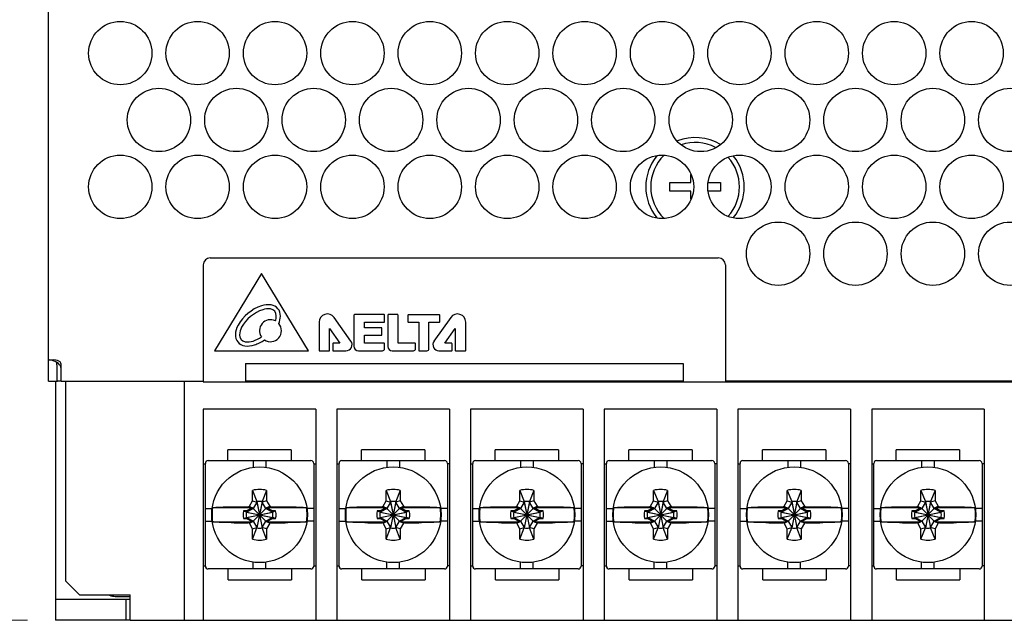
# Model space of a CAD drawing. Header units: inches. Extents: x 0 to 5108, y 0 to 2887.
# Tile 2 of 11: x 74 to 144, y 100 to 142. Entities that reach past the tile are written whole.
import ezdxf

# ---------------------------------------------------------------- set-up
doc = ezdxf.new("R2010")
doc.units = ezdxf.units.IN
doc.header["$MEASUREMENT"] = 0
doc.layers.add('Dimension', color=2, linetype='Continuous', lineweight=9)
doc.layers.add('Line', color=3, linetype='Continuous', lineweight=25)
doc.styles.add('ROMANS', font='romans')
doc.dimstyles.new('yutana', dxfattribs={"dimscale": 2, "dimtxt": 2, "dimasz": 1.5, "dimexe": 1, "dimexo": 1, "dimgap": 1, "dimtad": 1, "dimdec": 1, "dimzin": 0, "dimdsep": 46, "dimtxsty": 'ROMANS', "dimcen": 0, "dimadec": 0, "dimazin": 0, "dimtp": 0.01, "dimtm": 0.01, "dimtfac": 1, "dimtdec": 1, "dimtmove": 0, "dimatfit": 3, "dimfxl": 1, "dimtolj": 1, "dimtzin": 0, "dimlwd": 0, "dimlwe": 0, "dimarcsym": 0})

# ---------------------------------------------------------------- blocks, each defined once
blk = doc.blocks.new('*D13')
at = {"layer": 'Defpoints', "color": 0}
for p in [(66.546, 275.105), (79.596, 275.105), (77.046, 99.605)]:
    blk.add_point(p, dxfattribs=at)
at = {"layer": 'Dimension', "color": 0, "lineweight": 0}
for p, q in [((77.596, 275.105), (64.546, 275.105)), ((66.546, 102.605), (66.546, 272.105)), ((75.046, 99.605), (64.546, 99.605))]:
    blk.add_line(p, q, dxfattribs=at)
at = {"layer": 'Dimension', "color": 0}
for points in [[(66.046, 272.105), (67.046, 272.105), (66.546, 275.105)], [(66.046, 102.605), (67.046, 102.605), (66.546, 99.605)]]:
    blk.add_solid(points, dxfattribs=at)
at = {"layer": 'Dimension', "color": 0, "insert": (62.546, 188.105), "char_height": 4, "attachment_point": 5, "rotation": 90, "style": 'ROMANS'}
blk.add_mtext('\\A1;175.50', dxfattribs=at)

msp = doc.modelspace()

# ---------------------------------------------------------------- linework, layer by layer
at = {"layer": 'Line', "color": 7, "linetype": 'Continuous'}
for p, q in [((76.546, 118.105), (76.546, 269.906)), ((122.196, 130.705), (122.196, 131.276)), ((120.696, 130.105), (120.696, 130.705)), ((120.696, 130.705), (122.196, 130.705)), ((123.443, 130.705), (124.296, 130.705)), ((124.296, 130.705), (124.296, 130.105)), ((122.196, 130.105), (120.696, 130.105)), ((122.196, 129.532), (122.196, 130.105)), ((124.296, 130.105), (123.444, 130.105)), ((88.046, 125.355), (124.146, 125.355)), ((87.546, 124.855), (87.546, 116.555)), ((124.646, 124.855), (124.646, 116.555)), ((91.677, 124.255), (88.339, 118.755)), ((95.014, 118.755), (91.677, 124.255)), ((98.039, 119.441), (96.848, 121.125)), ((98.255, 121.294), (98.255, 119.083)), ((100.398, 121.324), (98.285, 121.324)), ((100.428, 120.81), (100.428, 121.294)), ((100.661, 121.292), (100.661, 119.062)), ((101.361, 121.322), (100.69, 121.322)), ((101.39, 119.288), (101.39, 121.292)), ((102.088, 121.288), (102.088, 120.809)), ((104.316, 121.318), (102.118, 121.318)), ((105.134, 121.125), (103.942, 119.441)), ((104.346, 120.809), (104.346, 121.288)), ((95.784, 120.787), (95.784, 118.785)), ((99.012, 120.389), (99.012, 120.781)), ((99.012, 120.781), (100.398, 120.781)), ((100.206, 120.389), (99.012, 120.389)), ((100.236, 119.885), (100.236, 120.359)), ((102.118, 120.779), (102.859, 120.779)), ((102.859, 120.779), (102.859, 118.785)), ((103.583, 118.904), (103.583, 120.779)), ((103.583, 120.779), (104.316, 120.779)), ((106.198, 118.785), (106.198, 120.787)), ((96.527, 118.785), (96.527, 120.34)), ((96.527, 120.34), (97.258, 119.288)), ((99.012, 119.294), (99.012, 119.855)), ((99.012, 119.855), (100.206, 119.855)), ((104.723, 119.288), (105.455, 120.34)), ((105.455, 120.34), (105.455, 118.785)), ((96.752, 119.258), (96.752, 118.785)), ((97.258, 119.288), (96.782, 119.288)), ((100.398, 119.294), (99.012, 119.294)), ((100.428, 118.904), (100.428, 119.264)), ((102.604, 119.288), (101.39, 119.288)), ((102.634, 118.904), (102.634, 119.259)), ((105.2, 119.288), (104.723, 119.288)), ((105.23, 118.785), (105.23, 119.258)), ((88.339, 118.755), (95.014, 118.755)), ((95.814, 118.755), (96.497, 118.755)), ((96.782, 118.755), (97.684, 118.755)), ((98.583, 118.755), (100.279, 118.755)), ((100.967, 118.755), (102.485, 118.755)), ((102.889, 118.755), (103.435, 118.755)), ((104.297, 118.755), (105.2, 118.755)), ((105.484, 118.755), (106.168, 118.755)), ((76.546, 118.105), (76.93, 118.105)), ((76.546, 116.605), (76.546, 118.092)), ((76.671, 118.099), (76.6, 118.105)), ((77.015, 117.989), (76.886, 118.041)), ((77.141, 117.924), (77.015, 117.989)), ((77.251, 117.848), (77.141, 117.924)), ((77.146, 117.764), (77.146, 117.92)), ((77.146, 117.764), (77.146, 116.605)), ((77.338, 117.766), (77.251, 117.848)), ((77.446, 116.605), (77.446, 117.805)), ((90.546, 117.855), (90.546, 116.555)), ((90.546, 117.855), (121.646, 117.855)), ((121.646, 117.855), (121.646, 116.555)), ((76.546, 116.605), (77.183, 116.605)), ((77.046, 116.605), (77.046, 99.605)), ((77.446, 116.605), (77.183, 116.605)), ((77.446, 116.605), (87.546, 116.605)), ((77.746, 116.605), (77.746, 102.405)), ((86.196, 116.605), (86.196, 99.605)), ((87.546, 116.555), (167.746, 116.555)), ((121.646, 116.605), (90.546, 116.605)), ((171.446, 116.605), (124.646, 116.605)), ((87.546, 114.605), (87.546, 99.605)), ((95.546, 114.605), (87.546, 114.605)), ((95.546, 114.605), (95.546, 99.605)), ((97.046, 114.605), (97.046, 99.605)), ((105.046, 114.605), (97.046, 114.605)), ((105.046, 114.605), (105.046, 99.605)), ((106.546, 114.605), (106.546, 99.605)), ((114.546, 114.605), (106.546, 114.605)), ((114.546, 114.605), (114.546, 99.605)), ((116.046, 114.605), (116.046, 99.605)), ((124.046, 114.605), (116.046, 114.605)), ((124.046, 114.605), (124.046, 99.605)), ((125.546, 114.605), (125.546, 99.605)), ((133.546, 114.605), (125.546, 114.605)), ((133.546, 114.605), (133.546, 99.605)), ((135.046, 114.605), (135.046, 99.605)), ((143.046, 114.605), (135.046, 114.605)), ((143.046, 114.605), (143.046, 99.605)), ((89.296, 110.955), (89.296, 111.725)), ((93.796, 111.725), (89.296, 111.725)), ((93.796, 111.725), (93.796, 110.955)), ((98.796, 110.955), (98.796, 111.725)), ((103.296, 111.725), (98.796, 111.725)), ((103.296, 111.725), (103.296, 110.955)), ((108.296, 110.955), (108.296, 111.725)), ((112.796, 111.725), (108.296, 111.725)), ((112.796, 111.725), (112.796, 110.955)), ((117.796, 110.955), (117.796, 111.725)), ((122.296, 111.725), (117.796, 111.725)), ((122.296, 111.725), (122.296, 110.955)), ((127.296, 110.955), (127.296, 111.725)), ((131.796, 111.725), (127.296, 111.725)), ((131.796, 111.725), (131.796, 110.955)), ((136.796, 110.955), (136.796, 111.725)), ((141.296, 111.725), (136.796, 111.725)), ((141.296, 111.725), (141.296, 110.955)), ((87.546, 110.725), (87.696, 110.725)), ((87.696, 103.455), (87.696, 110.755)), ((87.896, 110.955), (95.196, 110.955)), ((91.096, 110.955), (91.096, 110.474)), ((91.996, 110.955), (91.996, 110.473)), ((95.396, 110.755), (95.396, 103.455)), ((95.396, 110.725), (95.546, 110.725)), ((97.046, 110.725), (97.196, 110.725)), ((97.196, 103.455), (97.196, 110.755)), ((97.396, 110.955), (104.696, 110.955)), ((100.596, 110.955), (100.596, 110.474)), ((101.496, 110.955), (101.496, 110.473)), ((104.896, 110.755), (104.896, 103.455)), ((105.046, 110.725), (104.896, 110.725)), ((106.546, 110.725), (106.696, 110.725)), ((106.696, 103.455), (106.696, 110.755)), ((106.896, 110.955), (114.196, 110.955)), ((110.096, 110.955), (110.096, 110.474)), ((110.996, 110.955), (110.996, 110.473)), ((114.396, 110.755), (114.396, 103.455)), ((114.546, 110.725), (114.396, 110.725)), ((116.046, 110.725), (116.196, 110.725)), ((116.196, 103.455), (116.196, 110.755)), ((116.396, 110.955), (123.696, 110.955)), ((119.596, 110.955), (119.596, 110.474)), ((120.496, 110.955), (120.496, 110.473)), ((123.896, 110.755), (123.896, 103.455)), ((124.046, 110.725), (123.896, 110.725)), ((125.546, 110.725), (125.696, 110.725)), ((125.696, 103.455), (125.696, 110.755)), ((125.896, 110.955), (133.196, 110.955)), ((129.096, 110.955), (129.096, 110.474)), ((129.996, 110.955), (129.996, 110.473)), ((133.396, 110.755), (133.396, 103.455)), ((133.546, 110.725), (133.396, 110.725)), ((135.046, 110.725), (135.196, 110.725)), ((135.196, 103.455), (135.196, 110.755)), ((135.396, 110.955), (142.696, 110.955)), ((138.596, 110.955), (138.596, 110.474)), ((139.496, 110.955), (139.496, 110.473)), ((142.896, 110.755), (142.896, 103.455)), ((143.046, 110.725), (142.896, 110.725)), ((91.046, 108.095), (91.046, 108.835)), ((91.046, 108.835), (91.361, 108.037)), ((92.046, 108.835), (91.731, 108.037)), ((92.046, 108.835), (92.046, 108.095)), ((100.546, 108.095), (100.546, 108.835)), ((100.546, 108.835), (100.861, 108.037)), ((101.546, 108.835), (101.231, 108.037)), ((101.546, 108.835), (101.546, 108.095)), ((110.046, 108.095), (110.046, 108.835)), ((110.046, 108.835), (110.361, 108.037)), ((111.046, 108.835), (110.731, 108.037)), ((111.046, 108.835), (111.046, 108.095)), ((119.546, 108.095), (119.546, 108.835)), ((119.546, 108.835), (119.861, 108.037)), ((120.546, 108.835), (120.231, 108.037)), ((120.546, 108.835), (120.546, 108.095)), ((129.046, 108.095), (129.046, 108.835)), ((129.046, 108.835), (129.361, 108.037)), ((130.046, 108.835), (129.731, 108.037)), ((130.046, 108.835), (130.046, 108.095)), ((138.546, 108.835), (138.861, 108.037)), ((138.546, 108.095), (138.546, 108.835)), ((139.546, 108.835), (139.231, 108.037)), ((139.546, 108.835), (139.546, 108.095)), ((90.823, 107.709), (91.046, 108.095)), ((91.046, 108.095), (91.361, 108)), ((91.361, 108), (91.101, 107.55)), ((91.361, 108.037), (91.731, 106.174)), ((91.361, 108.037), (91.361, 108)), ((91.731, 108.037), (91.361, 106.174)), ((91.361, 108), (91.731, 106.211)), ((91.731, 108), (91.361, 106.211)), ((92.046, 108.095), (91.731, 108)), ((91.731, 108), (91.731, 108.037)), ((91.991, 107.55), (91.731, 108)), ((92.046, 108.095), (92.269, 107.709)), ((100.323, 107.709), (100.546, 108.095)), ((100.546, 108.095), (100.861, 108)), ((100.861, 108), (100.601, 107.55)), ((100.861, 108.037), (101.231, 106.174)), ((100.861, 108.037), (100.861, 108)), ((101.231, 108.037), (100.861, 106.174)), ((100.861, 108), (101.231, 106.211)), ((101.231, 108), (100.861, 106.211)), ((101.546, 108.095), (101.231, 108)), ((101.231, 108), (101.231, 108.037)), ((101.491, 107.55), (101.231, 108)), ((101.546, 108.095), (101.769, 107.709)), ((109.823, 107.709), (110.046, 108.095)), ((110.046, 108.095), (110.361, 108)), ((110.361, 108), (110.101, 107.55)), ((110.361, 108.037), (110.731, 106.174)), ((110.361, 108.037), (110.361, 108)), ((110.731, 108.037), (110.361, 106.174)), ((110.361, 108), (110.731, 106.211)), ((110.731, 108), (110.361, 106.211)), ((111.046, 108.095), (110.731, 108)), ((110.731, 108), (110.731, 108.037)), ((110.991, 107.55), (110.731, 108)), ((111.046, 108.095), (111.269, 107.709)), ((119.323, 107.709), (119.546, 108.095)), ((119.546, 108.095), (119.861, 108)), ((119.861, 108), (119.601, 107.55)), ((119.861, 108.037), (120.231, 106.174)), ((119.861, 108.037), (119.861, 108)), ((120.231, 108.037), (119.861, 106.174)), ((119.861, 108), (120.231, 106.211)), ((120.231, 108), (119.861, 106.211)), ((120.546, 108.095), (120.231, 108)), ((120.231, 108), (120.231, 108.037)), ((120.491, 107.55), (120.231, 108)), ((120.546, 108.095), (120.769, 107.709)), ((128.823, 107.709), (129.046, 108.095)), ((129.046, 108.095), (129.361, 108)), ((129.361, 108), (129.101, 107.55)), ((129.361, 108.037), (129.731, 106.174)), ((129.361, 108.037), (129.361, 108)), ((129.731, 108.037), (129.361, 106.174)), ((129.361, 108), (129.731, 106.211)), ((129.731, 108), (129.361, 106.211)), ((130.046, 108.095), (129.731, 108)), ((129.731, 108), (129.731, 108.037)), ((129.991, 107.55), (129.731, 108)), ((130.046, 108.095), (130.269, 107.709)), ((138.323, 107.709), (138.546, 108.095)), ((138.546, 108.095), (138.861, 108)), ((138.861, 108), (138.601, 107.55)), ((138.861, 108.037), (139.231, 106.174)), ((138.861, 108.037), (138.861, 108)), ((139.231, 108.037), (138.861, 106.174)), ((138.861, 108), (139.231, 106.211)), ((139.231, 108), (138.861, 106.211)), ((139.546, 108.095), (139.231, 108)), ((139.231, 108), (139.231, 108.037)), ((139.491, 107.55), (139.231, 108)), ((139.546, 108.095), (139.769, 107.709)), ((87.696, 107.555), (88.178, 107.555)), ((91.035, 107.605), (88.204, 107.605)), ((89.732, 107.671), (90.726, 107.671)), ((90.626, 107.374), (90.403, 107.374)), ((90.403, 107.374), (90.614, 107.29)), ((90.614, 106.92), (92.478, 107.29)), ((90.651, 107.29), (90.614, 107.29)), ((90.614, 107.29), (92.478, 106.92)), ((91.028, 107.592), (90.626, 107.374)), ((90.626, 107.374), (90.651, 107.29)), ((91.101, 107.55), (90.651, 107.29)), ((90.651, 106.92), (92.441, 107.29)), ((90.651, 107.29), (92.441, 106.92)), ((90.726, 107.671), (90.823, 107.709)), ((90.823, 107.709), (90.974, 107.623)), ((90.974, 107.623), (91.035, 107.605)), ((91.028, 107.592), (91.035, 107.605)), ((91.028, 107.592), (91.101, 107.55)), ((91.991, 107.55), (91.101, 106.661)), ((91.101, 107.55), (91.991, 106.661)), ((92.065, 107.592), (91.991, 107.55)), ((92.441, 107.29), (91.991, 107.55)), ((92.118, 107.623), (92.057, 107.605)), ((94.888, 107.605), (92.057, 107.605)), ((92.065, 107.592), (92.057, 107.605)), ((92.466, 107.374), (92.065, 107.592)), ((92.269, 107.709), (92.118, 107.623)), ((92.269, 107.709), (92.366, 107.671)), ((92.366, 107.671), (93.36, 107.671)), ((92.466, 107.374), (92.441, 107.29)), ((92.478, 107.29), (92.441, 107.29)), ((92.689, 107.374), (92.466, 107.374)), ((92.689, 107.374), (92.478, 107.29)), ((95.396, 107.555), (94.914, 107.555)), ((97.196, 107.555), (97.678, 107.555)), ((100.535, 107.605), (97.704, 107.605)), ((99.232, 107.671), (100.226, 107.671)), ((100.126, 107.374), (99.903, 107.374)), ((99.903, 107.374), (100.114, 107.29)), ((100.151, 107.29), (100.114, 107.29)), ((100.114, 106.92), (101.978, 107.29)), ((100.114, 107.29), (101.978, 106.92)), ((100.528, 107.592), (100.126, 107.374)), ((100.126, 107.374), (100.151, 107.29)), ((100.601, 107.55), (100.151, 107.29)), ((100.151, 106.92), (101.941, 107.29)), ((100.151, 107.29), (101.941, 106.92)), ((100.226, 107.671), (100.323, 107.709)), ((100.323, 107.709), (100.474, 107.623)), ((100.474, 107.623), (100.535, 107.605)), ((100.528, 107.592), (100.535, 107.605)), ((100.528, 107.592), (100.601, 107.55)), ((101.491, 107.55), (100.601, 106.661)), ((100.601, 107.55), (101.491, 106.661)), ((101.565, 107.592), (101.491, 107.55)), ((101.941, 107.29), (101.491, 107.55)), ((101.618, 107.623), (101.557, 107.605)), ((101.565, 107.592), (101.557, 107.605)), ((104.388, 107.605), (101.557, 107.605)), ((101.966, 107.374), (101.565, 107.592)), ((101.769, 107.709), (101.618, 107.623)), ((101.769, 107.709), (101.866, 107.671)), ((101.866, 107.671), (102.86, 107.671)), ((101.966, 107.374), (101.941, 107.29)), ((101.978, 107.29), (101.941, 107.29)), ((102.189, 107.374), (101.966, 107.374)), ((102.189, 107.374), (101.978, 107.29)), ((104.896, 107.555), (104.414, 107.555)), ((106.696, 107.555), (107.178, 107.555)), ((110.035, 107.605), (107.204, 107.605)), ((108.732, 107.671), (109.726, 107.671)), ((109.626, 107.374), (109.403, 107.374)), ((109.403, 107.374), (109.614, 107.29)), ((109.651, 107.29), (109.614, 107.29)), ((109.614, 106.92), (111.478, 107.29)), ((109.614, 107.29), (111.478, 106.92)), ((110.028, 107.592), (109.626, 107.374)), ((109.626, 107.374), (109.651, 107.29)), ((110.101, 107.55), (109.651, 107.29)), ((109.651, 106.92), (111.441, 107.29)), ((109.651, 107.29), (111.441, 106.92)), ((109.726, 107.671), (109.823, 107.709)), ((109.823, 107.709), (109.974, 107.623)), ((109.974, 107.623), (110.035, 107.605)), ((110.028, 107.592), (110.035, 107.605)), ((110.028, 107.592), (110.101, 107.55)), ((110.991, 107.55), (110.101, 106.661)), ((110.101, 107.55), (110.991, 106.661)), ((111.065, 107.592), (110.991, 107.55)), ((111.441, 107.29), (110.991, 107.55)), ((111.118, 107.623), (111.057, 107.605)), ((111.065, 107.592), (111.057, 107.605)), ((113.888, 107.605), (111.057, 107.605)), ((111.466, 107.374), (111.065, 107.592)), ((111.269, 107.709), (111.118, 107.623)), ((111.269, 107.709), (111.366, 107.671)), ((111.366, 107.671), (112.36, 107.671)), ((111.466, 107.374), (111.441, 107.29)), ((111.478, 107.29), (111.441, 107.29)), ((111.689, 107.374), (111.466, 107.374)), ((111.689, 107.374), (111.478, 107.29)), ((114.396, 107.555), (113.914, 107.555)), ((116.196, 107.555), (116.678, 107.555)), ((119.535, 107.605), (116.704, 107.605)), ((118.232, 107.671), (119.226, 107.671)), ((119.126, 107.374), (118.903, 107.374)), ((118.903, 107.374), (119.114, 107.29)), ((119.151, 107.29), (119.114, 107.29)), ((119.114, 107.29), (120.978, 106.92)), ((119.114, 106.92), (120.978, 107.29)), ((119.528, 107.592), (119.126, 107.374)), ((119.126, 107.374), (119.151, 107.29)), ((119.601, 107.55), (119.151, 107.29)), ((119.151, 107.29), (120.941, 106.92)), ((119.151, 106.92), (120.941, 107.29)), ((119.226, 107.671), (119.323, 107.709)), ((119.323, 107.709), (119.474, 107.623)), ((119.474, 107.623), (119.535, 107.605)), ((119.528, 107.592), (119.535, 107.605)), ((119.528, 107.592), (119.601, 107.55)), ((120.491, 107.55), (119.601, 106.661)), ((119.601, 107.55), (120.491, 106.661)), ((120.565, 107.592), (120.491, 107.55)), ((120.941, 107.29), (120.491, 107.55)), ((120.618, 107.623), (120.557, 107.605)), ((120.565, 107.592), (120.557, 107.605)), ((123.388, 107.605), (120.557, 107.605)), ((120.966, 107.374), (120.565, 107.592)), ((120.769, 107.709), (120.618, 107.623)), ((120.769, 107.709), (120.866, 107.671)), ((120.866, 107.671), (121.86, 107.671)), ((120.966, 107.374), (120.941, 107.29)), ((120.978, 107.29), (120.941, 107.29)), ((121.189, 107.374), (120.966, 107.374)), ((121.189, 107.374), (120.978, 107.29)), ((123.896, 107.555), (123.414, 107.555)), ((125.696, 107.555), (126.178, 107.555)), ((129.035, 107.605), (126.204, 107.605)), ((127.732, 107.671), (128.726, 107.671)), ((128.626, 107.374), (128.403, 107.374)), ((128.403, 107.374), (128.614, 107.29)), ((128.651, 107.29), (128.614, 107.29)), ((128.614, 107.29), (130.478, 106.92)), ((128.614, 106.92), (130.478, 107.29)), ((129.028, 107.592), (128.626, 107.374)), ((128.626, 107.374), (128.651, 107.29)), ((129.101, 107.55), (128.651, 107.29)), ((128.651, 107.29), (130.441, 106.92)), ((128.651, 106.92), (130.441, 107.29)), ((128.726, 107.671), (128.823, 107.709)), ((128.823, 107.709), (128.974, 107.623)), ((128.974, 107.623), (129.035, 107.605)), ((129.028, 107.592), (129.035, 107.605)), ((129.028, 107.592), (129.101, 107.55)), ((129.101, 107.55), (129.991, 106.661)), ((129.991, 107.55), (129.101, 106.661)), ((130.065, 107.592), (129.991, 107.55)), ((130.441, 107.29), (129.991, 107.55)), ((130.118, 107.623), (130.057, 107.605)), ((130.065, 107.592), (130.057, 107.605)), ((132.888, 107.605), (130.057, 107.605)), ((130.466, 107.374), (130.065, 107.592)), ((130.269, 107.709), (130.118, 107.623)), ((130.269, 107.709), (130.366, 107.671)), ((130.366, 107.671), (131.36, 107.671)), ((130.466, 107.374), (130.441, 107.29)), ((130.478, 107.29), (130.441, 107.29)), ((130.689, 107.374), (130.466, 107.374)), ((130.689, 107.374), (130.478, 107.29)), ((133.396, 107.555), (132.914, 107.555)), ((135.196, 107.555), (135.678, 107.555)), ((138.535, 107.605), (135.704, 107.605)), ((137.232, 107.671), (138.226, 107.671)), ((137.903, 107.374), (138.114, 107.29)), ((138.126, 107.374), (137.903, 107.374)), ((138.151, 107.29), (138.114, 107.29)), ((138.114, 107.29), (139.978, 106.92)), ((138.114, 106.92), (139.978, 107.29)), ((138.528, 107.592), (138.126, 107.374)), ((138.126, 107.374), (138.151, 107.29)), ((138.601, 107.55), (138.151, 107.29)), ((138.151, 107.29), (139.941, 106.92)), ((138.151, 106.92), (139.941, 107.29)), ((138.226, 107.671), (138.323, 107.709)), ((138.323, 107.709), (138.474, 107.623)), ((138.474, 107.623), (138.535, 107.605)), ((138.528, 107.592), (138.535, 107.605)), ((138.528, 107.592), (138.601, 107.55)), ((138.601, 107.55), (139.491, 106.661)), ((139.491, 107.55), (138.601, 106.661)), ((139.565, 107.592), (139.491, 107.55)), ((139.941, 107.29), (139.491, 107.55)), ((139.618, 107.623), (139.557, 107.605)), ((139.565, 107.592), (139.557, 107.605)), ((142.388, 107.605), (139.557, 107.605)), ((139.966, 107.374), (139.565, 107.592)), ((139.769, 107.709), (139.618, 107.623)), ((139.769, 107.709), (139.866, 107.671)), ((139.866, 107.671), (140.86, 107.671)), ((139.966, 107.374), (139.941, 107.29)), ((139.978, 107.29), (139.941, 107.29)), ((140.189, 107.374), (139.966, 107.374)), ((140.189, 107.374), (139.978, 107.29)), ((142.896, 107.555), (142.414, 107.555)), ((87.696, 106.655), (88.178, 106.655)), ((88.204, 106.605), (91.035, 106.605)), ((89.732, 106.54), (90.726, 106.54)), ((90.403, 106.837), (90.614, 106.92)), ((90.403, 106.837), (90.626, 106.837)), ((90.614, 106.92), (90.651, 106.92)), ((90.626, 106.837), (90.651, 106.92)), ((90.626, 106.837), (91.028, 106.619)), ((90.651, 106.92), (91.101, 106.661)), ((90.823, 106.502), (90.726, 106.54)), ((90.823, 106.502), (90.974, 106.588)), ((91.046, 106.116), (90.823, 106.502)), ((90.974, 106.588), (91.035, 106.605)), ((91.028, 106.619), (91.101, 106.661)), ((91.028, 106.619), (91.035, 106.605)), ((91.101, 106.661), (91.361, 106.211)), ((91.731, 106.211), (91.991, 106.661)), ((91.991, 106.661), (92.441, 106.92)), ((92.065, 106.619), (91.991, 106.661)), ((92.269, 106.502), (92.046, 106.116)), ((92.065, 106.619), (92.057, 106.605)), ((92.057, 106.605), (94.888, 106.605)), ((92.118, 106.588), (92.057, 106.605)), ((92.065, 106.619), (92.466, 106.837)), ((92.269, 106.502), (92.118, 106.588)), ((92.366, 106.54), (92.269, 106.502)), ((92.366, 106.54), (93.36, 106.54)), ((92.466, 106.837), (92.441, 106.92)), ((92.441, 106.92), (92.478, 106.92)), ((92.466, 106.837), (92.689, 106.837)), ((92.689, 106.837), (92.478, 106.92)), ((95.396, 106.655), (94.914, 106.655)), ((97.196, 106.655), (97.678, 106.655)), ((97.704, 106.605), (100.535, 106.605)), ((99.232, 106.54), (100.226, 106.54)), ((99.903, 106.837), (100.114, 106.92)), ((99.903, 106.837), (100.126, 106.837)), ((100.114, 106.92), (100.151, 106.92)), ((100.126, 106.837), (100.151, 106.92)), ((100.126, 106.837), (100.528, 106.619)), ((100.151, 106.92), (100.601, 106.661)), ((100.323, 106.502), (100.226, 106.54)), ((100.323, 106.502), (100.474, 106.588)), ((100.546, 106.116), (100.323, 106.502)), ((100.474, 106.588), (100.535, 106.605)), ((100.528, 106.619), (100.601, 106.661)), ((100.528, 106.619), (100.535, 106.605)), ((100.601, 106.661), (100.861, 106.211)), ((101.231, 106.211), (101.491, 106.661)), ((101.491, 106.661), (101.941, 106.92)), ((101.565, 106.619), (101.491, 106.661)), ((101.769, 106.502), (101.546, 106.116)), ((101.565, 106.619), (101.557, 106.605)), ((101.557, 106.605), (104.388, 106.605)), ((101.618, 106.588), (101.557, 106.605)), ((101.565, 106.619), (101.966, 106.837)), ((101.769, 106.502), (101.618, 106.588)), ((101.866, 106.54), (101.769, 106.502)), ((101.866, 106.54), (102.86, 106.54)), ((101.966, 106.837), (101.941, 106.92)), ((101.941, 106.92), (101.978, 106.92)), ((101.966, 106.837), (102.189, 106.837)), ((102.189, 106.837), (101.978, 106.92)), ((104.896, 106.655), (104.414, 106.655)), ((106.696, 106.655), (107.178, 106.655)), ((107.204, 106.605), (110.035, 106.605)), ((108.732, 106.54), (109.726, 106.54)), ((109.403, 106.837), (109.614, 106.92)), ((109.403, 106.837), (109.626, 106.837)), ((109.614, 106.92), (109.651, 106.92)), ((109.626, 106.837), (109.651, 106.92)), ((109.626, 106.837), (110.028, 106.619)), ((109.651, 106.92), (110.101, 106.661)), ((109.823, 106.502), (109.726, 106.54)), ((109.823, 106.502), (109.974, 106.588)), ((110.046, 106.116), (109.823, 106.502)), ((109.974, 106.588), (110.035, 106.605)), ((110.028, 106.619), (110.101, 106.661)), ((110.028, 106.619), (110.035, 106.605)), ((110.101, 106.661), (110.361, 106.211)), ((110.731, 106.211), (110.991, 106.661)), ((110.991, 106.661), (111.441, 106.92)), ((111.065, 106.619), (110.991, 106.661)), ((111.269, 106.502), (111.046, 106.116)), ((111.065, 106.619), (111.057, 106.605)), ((111.057, 106.605), (113.888, 106.605)), ((111.118, 106.588), (111.057, 106.605)), ((111.065, 106.619), (111.466, 106.837)), ((111.269, 106.502), (111.118, 106.588)), ((111.366, 106.54), (111.269, 106.502)), ((111.366, 106.54), (112.36, 106.54)), ((111.466, 106.837), (111.441, 106.92)), ((111.441, 106.92), (111.478, 106.92)), ((111.466, 106.837), (111.689, 106.837)), ((111.689, 106.837), (111.478, 106.92)), ((114.396, 106.655), (113.914, 106.655)), ((116.196, 106.655), (116.678, 106.655)), ((116.704, 106.605), (119.535, 106.605)), ((118.232, 106.54), (119.226, 106.54)), ((118.903, 106.837), (119.114, 106.92)), ((118.903, 106.837), (119.126, 106.837)), ((119.114, 106.92), (119.151, 106.92)), ((119.126, 106.837), (119.151, 106.92)), ((119.126, 106.837), (119.528, 106.619)), ((119.151, 106.92), (119.601, 106.661)), ((119.323, 106.502), (119.226, 106.54)), ((119.323, 106.502), (119.474, 106.588)), ((119.546, 106.116), (119.323, 106.502)), ((119.474, 106.588), (119.535, 106.605)), ((119.528, 106.619), (119.601, 106.661)), ((119.528, 106.619), (119.535, 106.605)), ((119.601, 106.661), (119.861, 106.211)), ((120.231, 106.211), (120.491, 106.661)), ((120.491, 106.661), (120.941, 106.92)), ((120.565, 106.619), (120.491, 106.661)), ((120.769, 106.502), (120.546, 106.116)), ((120.565, 106.619), (120.557, 106.605)), ((120.557, 106.605), (123.388, 106.605)), ((120.618, 106.588), (120.557, 106.605)), ((120.565, 106.619), (120.966, 106.837)), ((120.769, 106.502), (120.618, 106.588)), ((120.866, 106.54), (120.769, 106.502)), ((120.866, 106.54), (121.86, 106.54)), ((120.966, 106.837), (120.941, 106.92)), ((120.941, 106.92), (120.978, 106.92)), ((120.966, 106.837), (121.189, 106.837)), ((121.189, 106.837), (120.978, 106.92)), ((123.896, 106.655), (123.414, 106.655)), ((125.696, 106.655), (126.178, 106.655)), ((126.204, 106.605), (129.035, 106.605)), ((127.732, 106.54), (128.726, 106.54)), ((128.403, 106.837), (128.614, 106.92)), ((128.403, 106.837), (128.626, 106.837)), ((128.614, 106.92), (128.651, 106.92)), ((128.626, 106.837), (128.651, 106.92)), ((128.626, 106.837), (129.028, 106.619)), ((128.651, 106.92), (129.101, 106.661)), ((128.823, 106.502), (128.726, 106.54)), ((128.823, 106.502), (128.974, 106.588)), ((129.046, 106.116), (128.823, 106.502)), ((128.974, 106.588), (129.035, 106.605)), ((129.028, 106.619), (129.101, 106.661)), ((129.028, 106.619), (129.035, 106.605)), ((129.101, 106.661), (129.361, 106.211)), ((129.731, 106.211), (129.991, 106.661)), ((129.991, 106.661), (130.441, 106.92)), ((130.065, 106.619), (129.991, 106.661)), ((130.269, 106.502), (130.046, 106.116)), ((130.065, 106.619), (130.057, 106.605)), ((130.057, 106.605), (132.888, 106.605)), ((130.118, 106.588), (130.057, 106.605)), ((130.065, 106.619), (130.466, 106.837)), ((130.269, 106.502), (130.118, 106.588)), ((130.366, 106.54), (130.269, 106.502)), ((130.366, 106.54), (131.36, 106.54)), ((130.466, 106.837), (130.441, 106.92)), ((130.441, 106.92), (130.478, 106.92)), ((130.466, 106.837), (130.689, 106.837)), ((130.689, 106.837), (130.478, 106.92)), ((133.396, 106.655), (132.914, 106.655)), ((135.196, 106.655), (135.678, 106.655)), ((135.704, 106.605), (138.535, 106.605)), ((137.232, 106.54), (138.226, 106.54)), ((137.903, 106.837), (138.114, 106.92)), ((137.903, 106.837), (138.126, 106.837)), ((138.114, 106.92), (138.151, 106.92)), ((138.126, 106.837), (138.151, 106.92)), ((138.126, 106.837), (138.528, 106.619)), ((138.151, 106.92), (138.601, 106.661)), ((138.323, 106.502), (138.226, 106.54)), ((138.323, 106.502), (138.474, 106.588)), ((138.546, 106.116), (138.323, 106.502)), ((138.474, 106.588), (138.535, 106.605)), ((138.528, 106.619), (138.601, 106.661)), ((138.528, 106.619), (138.535, 106.605)), ((138.601, 106.661), (138.861, 106.211)), ((139.231, 106.211), (139.491, 106.661)), ((139.491, 106.661), (139.941, 106.92)), ((139.565, 106.619), (139.491, 106.661)), ((139.769, 106.502), (139.546, 106.116)), ((139.565, 106.619), (139.557, 106.605)), ((139.557, 106.605), (142.388, 106.605)), ((139.618, 106.588), (139.557, 106.605)), ((139.565, 106.619), (139.966, 106.837)), ((139.769, 106.502), (139.618, 106.588)), ((139.866, 106.54), (139.769, 106.502)), ((139.866, 106.54), (140.86, 106.54)), ((139.966, 106.837), (139.941, 106.92)), ((139.941, 106.92), (139.978, 106.92)), ((139.966, 106.837), (140.189, 106.837)), ((140.189, 106.837), (139.978, 106.92)), ((142.896, 106.655), (142.414, 106.655)), ((91.046, 106.116), (91.361, 106.211)), ((91.046, 105.376), (91.361, 106.174)), ((91.046, 105.376), (91.046, 106.116)), ((91.361, 106.211), (91.361, 106.174)), ((91.731, 106.174), (91.731, 106.211)), ((92.046, 106.116), (91.731, 106.211)), ((92.046, 105.376), (91.731, 106.174)), ((92.046, 106.116), (92.046, 105.376)), ((100.546, 106.116), (100.861, 106.211)), ((100.546, 105.376), (100.861, 106.174)), ((100.546, 105.376), (100.546, 106.116)), ((100.861, 106.211), (100.861, 106.174)), ((101.231, 106.174), (101.231, 106.211)), ((101.546, 106.116), (101.231, 106.211)), ((101.546, 105.376), (101.231, 106.174)), ((101.546, 106.116), (101.546, 105.376)), ((110.046, 106.116), (110.361, 106.211)), ((110.046, 105.376), (110.361, 106.174)), ((110.046, 105.376), (110.046, 106.116)), ((110.361, 106.211), (110.361, 106.174)), ((110.731, 106.174), (110.731, 106.211)), ((111.046, 106.116), (110.731, 106.211)), ((111.046, 105.376), (110.731, 106.174)), ((111.046, 106.116), (111.046, 105.376)), ((119.546, 106.116), (119.861, 106.211)), ((119.546, 105.376), (119.861, 106.174)), ((119.546, 105.376), (119.546, 106.116)), ((119.861, 106.211), (119.861, 106.174)), ((120.231, 106.174), (120.231, 106.211)), ((120.546, 106.116), (120.231, 106.211)), ((120.546, 105.376), (120.231, 106.174)), ((120.546, 106.116), (120.546, 105.376)), ((129.046, 106.116), (129.361, 106.211)), ((129.046, 105.376), (129.361, 106.174)), ((129.046, 105.376), (129.046, 106.116)), ((129.361, 106.211), (129.361, 106.174)), ((129.731, 106.174), (129.731, 106.211)), ((130.046, 106.116), (129.731, 106.211)), ((130.046, 105.376), (129.731, 106.174)), ((130.046, 106.116), (130.046, 105.376)), ((138.546, 106.116), (138.861, 106.211)), ((138.546, 105.376), (138.861, 106.174)), ((138.546, 105.376), (138.546, 106.116)), ((138.861, 106.211), (138.861, 106.174)), ((139.231, 106.174), (139.231, 106.211)), ((139.546, 106.116), (139.231, 106.211)), ((139.546, 105.376), (139.231, 106.174)), ((139.546, 106.116), (139.546, 105.376)), ((91.096, 103.255), (91.096, 103.738)), ((91.996, 103.255), (91.996, 103.737)), ((100.596, 103.255), (100.596, 103.738)), ((101.496, 103.255), (101.496, 103.737)), ((110.096, 103.255), (110.096, 103.738)), ((110.996, 103.255), (110.996, 103.737)), ((119.596, 103.255), (119.596, 103.738)), ((120.496, 103.255), (120.496, 103.737)), ((129.096, 103.255), (129.096, 103.738)), ((129.996, 103.255), (129.996, 103.737)), ((138.596, 103.255), (138.596, 103.738)), ((139.496, 103.255), (139.496, 103.737)), ((87.546, 103.485), (87.696, 103.485)), ((95.196, 103.255), (87.896, 103.255)), ((89.317, 102.485), (89.317, 103.255)), ((93.817, 103.255), (93.817, 102.485)), ((95.396, 103.485), (95.546, 103.485)), ((97.046, 103.485), (97.196, 103.485)), ((104.696, 103.255), (97.396, 103.255)), ((98.817, 102.485), (98.817, 103.255)), ((103.317, 103.255), (103.317, 102.485)), ((105.046, 103.485), (104.896, 103.485)), ((106.546, 103.485), (106.696, 103.485)), ((114.196, 103.255), (106.896, 103.255)), ((108.317, 102.485), (108.317, 103.255)), ((112.817, 103.255), (112.817, 102.485)), ((114.546, 103.485), (114.396, 103.485)), ((116.046, 103.485), (116.196, 103.485)), ((123.696, 103.255), (116.396, 103.255)), ((117.817, 102.485), (117.817, 103.255)), ((122.317, 103.255), (122.317, 102.485)), ((124.046, 103.485), (123.896, 103.485)), ((125.546, 103.485), (125.696, 103.485)), ((133.196, 103.255), (125.896, 103.255)), ((127.317, 102.485), (127.317, 103.255)), ((131.817, 103.255), (131.817, 102.485)), ((133.546, 103.485), (133.396, 103.485)), ((135.046, 103.485), (135.196, 103.485)), ((142.696, 103.255), (135.396, 103.255)), ((136.817, 102.485), (136.817, 103.255)), ((141.317, 103.255), (141.317, 102.485)), ((143.046, 103.485), (142.896, 103.485)), ((77.746, 102.405), (78.746, 101.405)), ((89.317, 102.485), (93.817, 102.485)), ((98.817, 102.485), (103.317, 102.485)), ((108.317, 102.485), (112.817, 102.485)), ((117.817, 102.485), (122.317, 102.485)), ((127.317, 102.485), (131.817, 102.485)), ((136.817, 102.485), (141.317, 102.485)), ((77.046, 101.105), (82.346, 101.105)), ((78.746, 101.405), (82.346, 101.405)), ((81.296, 101.305), (82.346, 101.305)), ((82.046, 101.105), (82.046, 99.605)), ((82.346, 99.605), (82.346, 101.405)), ((82.346, 99.605), (77.046, 99.605)), ((82.346, 99.605), (157.246, 99.605))]:
    msp.add_line(p, q, dxfattribs=at)
for points in [[(76.886, 118.041), (76.768, 118.078), (76.671, 118.099)], [(77.446, 117.805), (77.426, 117.886), (77.368, 117.96), (77.282, 118.02), (77.177, 118.065), (77.057, 118.094), (76.93, 118.105)], [(77.446, 117.505), (77.435, 117.591), (77.399, 117.679), (77.338, 117.766)], [(88.204, 107.605), (88.234, 107.612), (88.277, 107.619), (88.331, 107.626), (88.396, 107.632), (88.471, 107.638), (88.56, 107.644), (88.667, 107.65), (88.796, 107.655), (88.949, 107.66), (89.128, 107.665), (89.324, 107.668), (89.53, 107.67), (89.732, 107.671)], [(90.403, 107.374), (90.375, 107.196), (90.375, 107.015), (90.403, 106.837)], [(90.726, 107.671), (90.773, 107.663), (90.816, 107.655), (90.858, 107.647), (90.898, 107.639), (90.937, 107.631), (90.974, 107.623)], [(92.118, 107.623), (92.183, 107.636), (92.217, 107.643), (92.252, 107.65), (92.288, 107.657), (92.326, 107.664), (92.366, 107.671)], [(92.689, 106.837), (92.718, 107.015), (92.718, 107.196), (92.689, 107.374)], [(93.36, 107.671), (93.563, 107.67), (93.769, 107.668), (93.966, 107.665), (94.144, 107.66), (94.298, 107.655), (94.427, 107.649), (94.533, 107.644), (94.622, 107.638), (94.698, 107.632), (94.762, 107.626), (94.816, 107.619), (94.858, 107.612), (94.888, 107.605)], [(97.704, 107.605), (97.734, 107.612), (97.777, 107.619), (97.831, 107.626), (97.896, 107.632), (97.971, 107.638), (98.06, 107.644), (98.167, 107.65), (98.296, 107.655), (98.449, 107.66), (98.628, 107.665), (98.824, 107.668), (99.03, 107.67), (99.232, 107.671)], [(99.903, 107.374), (99.875, 107.196), (99.875, 107.015), (99.903, 106.837)], [(100.226, 107.671), (100.273, 107.663), (100.316, 107.655), (100.358, 107.647), (100.398, 107.639), (100.437, 107.631), (100.474, 107.623)], [(101.618, 107.623), (101.683, 107.636), (101.717, 107.643), (101.752, 107.65), (101.788, 107.657), (101.826, 107.664), (101.866, 107.671)], [(102.189, 106.837), (102.218, 107.015), (102.218, 107.196), (102.189, 107.374)], [(102.86, 107.671), (103.063, 107.67), (103.269, 107.668), (103.466, 107.665), (103.644, 107.66), (103.798, 107.655), (103.927, 107.649), (104.033, 107.644), (104.122, 107.638), (104.198, 107.632), (104.262, 107.626), (104.316, 107.619), (104.358, 107.612), (104.388, 107.605)], [(107.204, 107.605), (107.234, 107.612), (107.277, 107.619), (107.331, 107.626), (107.396, 107.632), (107.471, 107.638), (107.56, 107.644), (107.667, 107.65), (107.796, 107.655), (107.949, 107.66), (108.128, 107.665), (108.324, 107.668), (108.53, 107.67), (108.732, 107.671)], [(109.403, 107.374), (109.375, 107.196), (109.375, 107.015), (109.403, 106.837)], [(109.726, 107.671), (109.773, 107.663), (109.816, 107.655), (109.858, 107.647), (109.898, 107.639), (109.937, 107.631), (109.974, 107.623)], [(111.118, 107.623), (111.183, 107.636), (111.217, 107.643), (111.252, 107.65), (111.288, 107.657), (111.326, 107.664), (111.366, 107.671)], [(111.689, 106.837), (111.718, 107.015), (111.718, 107.196), (111.689, 107.374)], [(112.36, 107.671), (112.563, 107.67), (112.769, 107.668), (112.966, 107.665), (113.144, 107.66), (113.298, 107.655), (113.427, 107.649), (113.533, 107.644), (113.622, 107.638), (113.698, 107.632), (113.762, 107.626), (113.816, 107.619), (113.858, 107.612), (113.888, 107.605)], [(116.704, 107.605), (116.734, 107.612), (116.777, 107.619), (116.831, 107.626), (116.896, 107.632), (116.971, 107.638), (117.06, 107.644), (117.167, 107.65), (117.296, 107.655), (117.449, 107.66), (117.628, 107.665), (117.824, 107.668), (118.03, 107.67), (118.232, 107.671)], [(118.903, 107.374), (118.875, 107.196), (118.875, 107.015), (118.903, 106.837)], [(119.226, 107.671), (119.273, 107.663), (119.316, 107.655), (119.358, 107.647), (119.398, 107.639), (119.437, 107.631), (119.474, 107.623)], [(120.618, 107.623), (120.683, 107.636), (120.717, 107.643), (120.752, 107.65), (120.788, 107.657), (120.826, 107.664), (120.866, 107.671)], [(121.189, 106.837), (121.218, 107.015), (121.218, 107.196), (121.189, 107.374)], [(121.86, 107.671), (122.063, 107.67), (122.269, 107.668), (122.466, 107.665), (122.644, 107.66), (122.798, 107.655), (122.927, 107.649), (123.033, 107.644), (123.122, 107.638), (123.198, 107.632), (123.262, 107.626), (123.316, 107.619), (123.358, 107.612), (123.388, 107.605)], [(126.204, 107.605), (126.234, 107.612), (126.277, 107.619), (126.331, 107.626), (126.396, 107.632), (126.471, 107.638), (126.56, 107.644), (126.667, 107.65), (126.796, 107.655), (126.949, 107.66), (127.128, 107.665), (127.324, 107.668), (127.53, 107.67), (127.732, 107.671)], [(128.403, 107.374), (128.375, 107.196), (128.375, 107.015), (128.403, 106.837)], [(128.726, 107.671), (128.773, 107.663), (128.816, 107.655), (128.858, 107.647), (128.898, 107.639), (128.937, 107.631), (128.974, 107.623)], [(130.118, 107.623), (130.183, 107.636), (130.217, 107.643), (130.252, 107.65), (130.288, 107.657), (130.326, 107.664), (130.366, 107.671)], [(130.689, 106.837), (130.718, 107.015), (130.718, 107.196), (130.689, 107.374)], [(131.36, 107.671), (131.563, 107.67), (131.769, 107.668), (131.966, 107.665), (132.144, 107.66), (132.298, 107.655), (132.427, 107.649), (132.533, 107.644), (132.622, 107.638), (132.698, 107.632), (132.762, 107.626), (132.816, 107.619), (132.858, 107.612), (132.888, 107.605)], [(135.704, 107.605), (135.734, 107.612), (135.777, 107.619), (135.831, 107.626), (135.896, 107.632), (135.971, 107.638), (136.06, 107.644), (136.167, 107.65), (136.296, 107.655), (136.449, 107.66), (136.628, 107.665), (136.824, 107.668), (137.03, 107.67), (137.232, 107.671)], [(137.903, 107.374), (137.875, 107.196), (137.875, 107.015), (137.903, 106.837)], [(138.226, 107.671), (138.273, 107.663), (138.316, 107.655), (138.358, 107.647), (138.398, 107.639), (138.437, 107.631), (138.474, 107.623)], [(139.618, 107.623), (139.683, 107.636), (139.717, 107.643), (139.752, 107.65), (139.788, 107.657), (139.826, 107.664), (139.866, 107.671)], [(140.189, 106.837), (140.218, 107.015), (140.218, 107.196), (140.189, 107.374)], [(140.86, 107.671), (141.063, 107.67), (141.269, 107.668), (141.466, 107.665), (141.644, 107.66), (141.798, 107.655), (141.927, 107.649), (142.033, 107.644), (142.122, 107.638), (142.198, 107.632), (142.262, 107.626), (142.316, 107.619), (142.358, 107.612), (142.388, 107.605)], [(89.732, 106.54), (89.529, 106.541), (89.324, 106.543), (89.127, 106.546), (88.948, 106.551), (88.795, 106.556), (88.666, 106.562), (88.559, 106.567), (88.47, 106.573), (88.395, 106.579), (88.33, 106.585), (88.276, 106.592), (88.234, 106.599), (88.204, 106.605)], [(90.974, 106.588), (90.909, 106.575), (90.875, 106.568), (90.84, 106.561), (90.804, 106.554), (90.766, 106.547), (90.726, 106.54)], [(92.366, 106.54), (92.32, 106.548), (92.276, 106.556), (92.235, 106.564), (92.195, 106.572), (92.156, 106.58), (92.118, 106.588)], [(94.888, 106.605), (94.858, 106.599), (94.816, 106.592), (94.762, 106.585), (94.697, 106.579), (94.621, 106.573), (94.532, 106.567), (94.425, 106.561), (94.296, 106.556), (94.143, 106.551), (93.965, 106.546), (93.768, 106.543), (93.563, 106.541), (93.36, 106.54)], [(99.232, 106.54), (99.029, 106.541), (98.824, 106.543), (98.627, 106.546), (98.448, 106.551), (98.295, 106.556), (98.166, 106.562), (98.059, 106.567), (97.97, 106.573), (97.895, 106.579), (97.83, 106.585), (97.776, 106.592), (97.734, 106.599), (97.704, 106.605)], [(100.474, 106.588), (100.409, 106.575), (100.375, 106.568), (100.34, 106.561), (100.304, 106.554), (100.266, 106.547), (100.226, 106.54)], [(101.866, 106.54), (101.82, 106.548), (101.776, 106.556), (101.735, 106.564), (101.695, 106.572), (101.656, 106.58), (101.618, 106.588)], [(104.388, 106.605), (104.358, 106.599), (104.316, 106.592), (104.262, 106.585), (104.197, 106.579), (104.121, 106.573), (104.032, 106.567), (103.925, 106.561), (103.796, 106.556), (103.643, 106.551), (103.465, 106.546), (103.268, 106.543), (103.063, 106.541), (102.86, 106.54)], [(108.732, 106.54), (108.529, 106.541), (108.324, 106.543), (108.127, 106.546), (107.948, 106.551), (107.795, 106.556), (107.666, 106.562), (107.559, 106.567), (107.47, 106.573), (107.395, 106.579), (107.33, 106.585), (107.276, 106.592), (107.234, 106.599), (107.204, 106.605)], [(109.974, 106.588), (109.909, 106.575), (109.875, 106.568), (109.84, 106.561), (109.804, 106.554), (109.766, 106.547), (109.726, 106.54)], [(111.366, 106.54), (111.32, 106.548), (111.276, 106.556), (111.235, 106.564), (111.195, 106.572), (111.156, 106.58), (111.118, 106.588)], [(113.888, 106.605), (113.858, 106.599), (113.816, 106.592), (113.762, 106.585), (113.697, 106.579), (113.621, 106.573), (113.532, 106.567), (113.425, 106.561), (113.296, 106.556), (113.143, 106.551), (112.965, 106.546), (112.768, 106.543), (112.563, 106.541), (112.36, 106.54)], [(118.232, 106.54), (118.029, 106.541), (117.824, 106.543), (117.627, 106.546), (117.448, 106.551), (117.295, 106.556), (117.166, 106.562), (117.059, 106.567), (116.97, 106.573), (116.895, 106.579), (116.83, 106.585), (116.776, 106.592), (116.734, 106.599), (116.704, 106.605)], [(119.474, 106.588), (119.409, 106.575), (119.375, 106.568), (119.34, 106.561), (119.304, 106.554), (119.266, 106.547), (119.226, 106.54)], [(120.866, 106.54), (120.82, 106.548), (120.776, 106.556), (120.735, 106.564), (120.695, 106.572), (120.656, 106.58), (120.618, 106.588)], [(123.388, 106.605), (123.358, 106.599), (123.316, 106.592), (123.262, 106.585), (123.197, 106.579), (123.121, 106.573), (123.032, 106.567), (122.925, 106.561), (122.796, 106.556), (122.643, 106.551), (122.465, 106.546), (122.268, 106.543), (122.063, 106.541), (121.86, 106.54)], [(127.732, 106.54), (127.529, 106.541), (127.324, 106.543), (127.127, 106.546), (126.948, 106.551), (126.795, 106.556), (126.666, 106.562), (126.559, 106.567), (126.47, 106.573), (126.395, 106.579), (126.33, 106.585), (126.276, 106.592), (126.234, 106.599), (126.204, 106.605)], [(128.974, 106.588), (128.909, 106.575), (128.875, 106.568), (128.84, 106.561), (128.804, 106.554), (128.766, 106.547), (128.726, 106.54)], [(130.366, 106.54), (130.32, 106.548), (130.276, 106.556), (130.235, 106.564), (130.195, 106.572), (130.156, 106.58), (130.118, 106.588)], [(132.888, 106.605), (132.858, 106.599), (132.816, 106.592), (132.762, 106.585), (132.697, 106.579), (132.621, 106.573), (132.532, 106.567), (132.425, 106.561), (132.296, 106.556), (132.143, 106.551), (131.965, 106.546), (131.768, 106.543), (131.563, 106.541), (131.36, 106.54)], [(137.232, 106.54), (137.029, 106.541), (136.824, 106.543), (136.627, 106.546), (136.448, 106.551), (136.295, 106.556), (136.166, 106.562), (136.059, 106.567), (135.97, 106.573), (135.895, 106.579), (135.83, 106.585), (135.776, 106.592), (135.734, 106.599), (135.704, 106.605)], [(138.474, 106.588), (138.409, 106.575), (138.375, 106.568), (138.34, 106.561), (138.304, 106.554), (138.266, 106.547), (138.226, 106.54)], [(139.866, 106.54), (139.82, 106.548), (139.776, 106.556), (139.735, 106.564), (139.695, 106.572), (139.656, 106.58), (139.618, 106.588)], [(142.388, 106.605), (142.358, 106.599), (142.316, 106.592), (142.262, 106.585), (142.197, 106.579), (142.121, 106.573), (142.032, 106.567), (141.925, 106.561), (141.796, 106.556), (141.643, 106.551), (141.465, 106.546), (141.268, 106.543), (141.063, 106.541), (140.86, 106.54)]]:
    msp.add_lwpolyline(points, dxfattribs=at)
for centre, radius in [((81.646, 139.905), 2.25), ((81.646, 139.905), 2.25), ((87.146, 139.905), 2.25), ((87.146, 139.905), 2.25), ((92.646, 139.905), 2.25), ((92.646, 139.905), 2.25), ((98.146, 139.905), 2.25), ((98.146, 139.905), 2.25), ((103.646, 139.905), 2.25), ((103.646, 139.905), 2.25), ((109.146, 139.905), 2.25), ((109.146, 139.905), 2.25), ((114.646, 139.905), 2.25), ((114.646, 139.905), 2.25), ((120.146, 139.905), 2.25), ((120.146, 139.905), 2.25), ((125.646, 139.905), 2.25), ((125.646, 139.905), 2.25), ((131.146, 139.905), 2.25), ((131.146, 139.905), 2.25), ((136.646, 139.905), 2.25), ((136.646, 139.905), 2.25), ((142.146, 139.905), 2.25), ((142.146, 139.905), 2.25), ((84.396, 135.155), 2.25), ((84.396, 135.155), 2.25), ((89.896, 135.155), 2.25), ((89.896, 135.155), 2.25), ((95.396, 135.155), 2.25), ((95.396, 135.155), 2.25), ((100.896, 135.155), 2.25), ((100.896, 135.155), 2.25), ((106.396, 135.155), 2.25), ((106.396, 135.155), 2.25), ((111.896, 135.155), 2.25), ((111.896, 135.155), 2.25), ((117.396, 135.155), 2.25), ((117.396, 135.155), 2.25), ((122.896, 135.155), 2.25), ((122.896, 135.155), 2.25), ((128.396, 135.155), 2.25), ((128.396, 135.155), 2.25), ((133.896, 135.155), 2.25), ((133.896, 135.155), 2.25), ((139.396, 135.155), 2.25), ((139.396, 135.155), 2.25), ((144.896, 135.155), 2.25), ((144.896, 135.155), 2.25), ((81.646, 130.405), 2.25), ((81.646, 130.405), 2.25), ((87.146, 130.405), 2.25), ((87.146, 130.405), 2.25), ((92.646, 130.405), 2.25), ((92.646, 130.405), 2.25), ((98.146, 130.405), 2.25), ((98.146, 130.405), 2.25), ((103.646, 130.405), 2.25), ((103.646, 130.405), 2.25), ((109.146, 130.405), 2.25), ((109.146, 130.405), 2.25), ((114.646, 130.405), 2.25), ((114.646, 130.405), 2.25), ((120.146, 130.405), 2.25), ((120.146, 130.405), 2.25), ((125.646, 130.405), 2.25), ((125.646, 130.405), 2.25), ((131.146, 130.405), 2.25), ((131.146, 130.405), 2.25), ((136.646, 130.405), 2.25), ((136.646, 130.405), 2.25), ((142.146, 130.405), 2.25), ((142.146, 130.405), 2.25), ((128.396, 125.655), 2.25), ((128.396, 125.655), 2.25), ((133.896, 125.655), 2.25), ((133.896, 125.655), 2.25), ((139.396, 125.655), 2.25), ((139.396, 125.655), 2.25), ((144.896, 125.655), 2.25), ((144.896, 125.655), 2.25), ((91.546, 107.105), 3.4), ((101.046, 107.105), 3.4), ((110.546, 107.105), 3.4), ((120.046, 107.105), 3.4), ((129.546, 107.105), 3.4), ((139.046, 107.105), 3.4)]:
    msp.add_circle(centre, radius, dxfattribs=at)
for centre, radius, start, end in [((122.496, 130.405), 3.5, 59.11458, 111.05215), ((122.496, 130.405), 3.15, 62.5793, 108.21542), ((122.496, 130.405), 3.5, 141.10743, 218.88607), ((122.496, 130.405), 3.15, 134.82946, 225.17275), ((122.496, 130.405), 3.15, 318.4042, 41.59214), ((122.496, 130.405), 3.5, 321.31234, 38.6935), ((88.046, 124.855), 0.5, 90, 180), ((124.146, 124.855), 0.5, 0, 90), ((92.664, 119.076), 3.04, 108.88879, 150.57361), ((92.158, 120.555), 1.477, 82.00944, 108.88879), ((92.255, 121.251), 0.774, 357.45296, 82.00944), ((92.664, 119.076), 2.748, 108.88879, 150.57361), ((92.158, 120.555), 1.185, 82.00944, 108.88879), ((92.255, 121.251), 0.482, 357.45296, 82.00944), ((91.554, 121.282), 1.185, 340.18304, 357.45296), ((91.554, 121.282), 1.477, 336.61602, 357.45296), ((96.369, 120.787), 0.586, 35.27312, 180), ((98.285, 121.294), 0.0298, 90, 180), ((100.398, 121.294), 0.0298, 0, 90), ((100.69, 121.292), 0.0298, 90, 180), ((101.361, 121.292), 0.0298, 0, 90), ((102.118, 121.288), 0.0298, 90, 180), ((104.316, 121.288), 0.0298, 0, 90), ((105.612, 120.787), 0.586, 0, 144.72688), ((91.302, 119.844), 1.477, 150.57361, 177.45296), ((91.302, 119.844), 1.185, 150.57361, 177.45296), ((92.322, 120.179), 0.782, 63.742, 214.36852), ((92.322, 120.179), 0.782, 236.38102, 41.36951), ((100.206, 120.359), 0.0298, 0, 90), ((100.398, 120.81), 0.0298, 270, 0), ((102.118, 120.809), 0.0298, 180, 270), ((104.316, 120.809), 0.0298, 270, 0), ((90.601, 119.875), 0.774, 177.45296, 262.00944), ((90.601, 119.875), 0.482, 177.45296, 262.00944), ((90.192, 122.05), 2.748, 288.88879, 302.70616), ((100.206, 119.885), 0.0298, 270, 0), ((90.698, 120.571), 1.477, 262.00944, 288.88879), ((90.698, 120.571), 1.185, 262.00944, 288.88879), ((90.192, 122.05), 3.04, 288.88879, 303.94031), ((96.782, 119.258), 0.0298, 90, 180), ((97.684, 119.19), 0.434, 270, 35.27312), ((98.583, 119.083), 0.328, 180, 270), ((100.398, 119.264), 0.0298, 0, 90), ((100.967, 119.062), 0.307, 180, 270), ((102.604, 119.259), 0.0298, 0, 90), ((104.297, 119.19), 0.434, 144.72688, 270), ((105.2, 119.258), 0.0298, 0, 90), ((95.814, 118.785), 0.0298, 180, 270), ((96.497, 118.785), 0.0298, 270, 0), ((96.782, 118.785), 0.0298, 180, 270), ((100.279, 118.904), 0.149, 270, 0), ((102.485, 118.904), 0.149, 270, 0), ((102.889, 118.785), 0.0298, 180, 270), ((103.435, 118.904), 0.149, 270, 0), ((105.2, 118.785), 0.0298, 270, 0), ((105.484, 118.785), 0.0298, 180, 270), ((106.168, 118.785), 0.0298, 270, 0), ((87.896, 110.755), 0.2, 90, 180), ((95.196, 110.755), 0.2, 0, 90), ((97.396, 110.755), 0.2, 90, 180), ((104.696, 110.755), 0.2, 0, 90), ((106.896, 110.755), 0.2, 90, 180), ((114.196, 110.755), 0.2, 0, 90), ((116.396, 110.755), 0.2, 90, 180), ((123.696, 110.755), 0.2, 0, 90), ((125.896, 110.755), 0.2, 90, 180), ((133.196, 110.755), 0.2, 0, 90), ((135.396, 110.755), 0.2, 90, 180), ((142.696, 110.755), 0.2, 0, 90), ((91.546, 107.105), 1.8, 73.87238, 106.12762), ((101.046, 107.105), 1.8, 73.87238, 106.12762), ((110.546, 107.105), 1.8, 73.87238, 106.12762), ((120.046, 107.105), 1.8, 73.87238, 106.12762), ((129.546, 107.105), 1.8, 73.87238, 106.12762), ((139.046, 107.105), 1.8, 73.87238, 106.12762), ((91.546, 107.105), 0.95, 78.77065, 101.22935), ((101.046, 107.105), 0.95, 78.77065, 101.22935), ((110.546, 107.105), 0.95, 78.77065, 101.22935), ((120.046, 107.105), 0.95, 78.77065, 101.22935), ((129.546, 107.105), 0.95, 78.77065, 101.22935), ((139.046, 107.105), 0.95, 78.77065, 101.22935), ((91.546, 107.105), 3.379, 171.49059, 188.50941), ((91.546, 107.105), 0.95, 168.77065, 191.22935), ((91.546, 107.105), 0.95, 348.77065, 11.22935), ((91.546, 107.105), 3.379, 351.49059, 8.50941), ((101.046, 107.105), 3.379, 171.49059, 188.50941), ((101.046, 107.105), 0.95, 168.77065, 191.22935), ((101.046, 107.105), 0.95, 348.77065, 11.22935), ((101.046, 107.105), 3.379, 351.49059, 8.50941), ((110.546, 107.105), 3.379, 171.49059, 188.50941), ((110.546, 107.105), 0.95, 168.77065, 191.22935), ((110.546, 107.105), 0.95, 348.77065, 11.22935), ((110.546, 107.105), 3.379, 351.49059, 8.50941), ((120.046, 107.105), 3.379, 171.49059, 188.50941), ((120.046, 107.105), 0.95, 168.77065, 191.22935), ((120.046, 107.105), 0.95, 348.77065, 11.22935), ((120.046, 107.105), 3.379, 351.49059, 8.50941), ((129.546, 107.105), 3.379, 171.49059, 188.50941), ((129.546, 107.105), 0.95, 168.77065, 191.22935), ((129.546, 107.105), 0.95, 348.77065, 11.22935), ((129.546, 107.105), 3.379, 351.49059, 8.50941), ((139.046, 107.105), 3.379, 171.49059, 188.50941), ((139.046, 107.105), 0.95, 168.77065, 191.22935), ((139.046, 107.105), 0.95, 348.77065, 11.22935), ((139.046, 107.105), 3.379, 351.49059, 8.50941), ((91.546, 107.105), 0.95, 258.77065, 281.22935), ((101.046, 107.105), 0.95, 258.77065, 281.22935), ((110.546, 107.105), 0.95, 258.77065, 281.22935), ((120.046, 107.105), 0.95, 258.77065, 281.22935), ((129.546, 107.105), 0.95, 258.77065, 281.22935), ((139.046, 107.105), 0.95, 258.77065, 281.22935), ((91.546, 107.105), 1.8, 253.87238, 286.12762), ((101.046, 107.105), 1.8, 253.87238, 286.12762), ((110.546, 107.105), 1.8, 253.87238, 286.12762), ((120.046, 107.105), 1.8, 253.87238, 286.12762), ((129.546, 107.105), 1.8, 253.87238, 286.12762), ((139.046, 107.105), 1.8, 253.87238, 286.12762), ((87.896, 103.455), 0.2, 180, 270), ((95.196, 103.455), 0.2, 270, 0), ((97.396, 103.455), 0.2, 180, 270), ((104.696, 103.455), 0.2, 270, 0), ((106.896, 103.455), 0.2, 180, 270), ((114.196, 103.455), 0.2, 270, 0), ((116.396, 103.455), 0.2, 180, 270), ((123.696, 103.455), 0.2, 270, 0), ((125.896, 103.455), 0.2, 180, 270), ((133.196, 103.455), 0.2, 270, 0), ((135.396, 103.455), 0.2, 180, 270), ((142.696, 103.455), 0.2, 270, 0), ((81.296, 102.305), 1, 245.54918, 270)]:
    msp.add_arc(centre, radius, start, end, dxfattribs=at)

# ---------------------------------------------------------------- dimensions: what is measured, and where the dimension line sits
at = {"layer": 'Dimension', "color": 7}
dim = msp.add_linear_dim(base=(66.546, 275.105), p1=(77.046, 99.605), p2=(79.596, 275.105), angle=90, dimstyle='yutana', override={"dimdec": 2}, dxfattribs=at)
dim.commit()
dim.dimension.update_dxf_attribs({"geometry": '*D13', "text_midpoint": (66.546, 188.105), "dimtype": 160})

doc.saveas('drawing.dxf')
